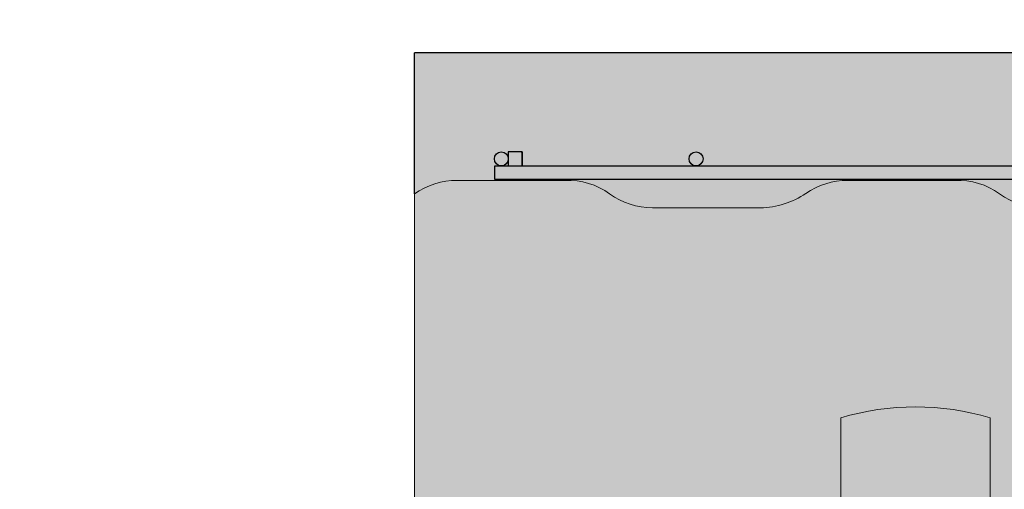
# Model space of a CAD drawing. Header units: millimetres. Extents: x 0 to 30, y 0 to 35.5.
# Tile 3 of 147: x 9.283 to 10.83, y 11.757 to 12.495. Entities that reach past the tile are written whole.
import ezdxf

# ---------------------------------------------------------------- set-up
doc = ezdxf.new("R2010")
doc.units = ezdxf.units.MM
for name, color, linetype, lineweight in [('CONSTRUPANEL', 170, 'Continuous', 20), ('hatch', 252, 'Continuous', 0), ('LAMINA ACCESORIOS', 1, 'Continuous', 30)]:
    doc.layers.add(name, color=color, linetype=linetype, lineweight=lineweight)

msp = doc.modelspace()

# ---------------------------------------------------------------- hatches: boundary and pattern name
at = {"layer": 'hatch', "linetype": 'Continuous'}
h = msp.add_hatch(dxfattribs=at)
h.set_pattern_fill('AR-CONC', color=256, scale=0.1)
h.set_pattern_definition([(49.99999999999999, (-570.9308624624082, -2763.710799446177), (0.7172601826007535, -0.06275213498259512), [0.07500000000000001, -0.8250000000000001]), (355, (-570.9308624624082, -2763.710799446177), (-0.138751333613, 0.7521921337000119), [0.06, -0.66]), (100.45144446, (-570.8710907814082, -2763.716028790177), (0.578508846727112, 0.6894399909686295), [0.06374019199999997, -0.7011421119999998]), (46.18420000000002, (-570.9308624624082, -2763.510799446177), (1.067241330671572, -0.1655192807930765), [0.1125, -1.2375]), (96.63563549, (-570.8419257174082, -2763.524592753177), (0.9346619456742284, 0.9741186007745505), [0.09561034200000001, -1.05171376]), (351.1841639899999, (-570.9308624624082, -2763.510799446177), (0.9346619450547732, 0.9741186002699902), [0.09000000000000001, -0.990000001]), (21, (-570.8308624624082, -2763.560799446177), (0.5969070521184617, -0.4026188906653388), [0.07500000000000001, -0.8250000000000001]), (326.0000000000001, (-570.8308624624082, -2763.560799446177), (0.2433153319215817, 0.7251500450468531), [0.06, -0.66]), (71.45144474, (-570.7811202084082, -2763.594351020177), (0.8402223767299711, 0.3225311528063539), [0.06374019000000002, -0.701142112]), (37.50000000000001, (-570.9308624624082, -2763.710799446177), (0.01215985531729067, 0.3328938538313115), [0, -0.652, 0, -0.67, 0, -0.6625000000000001]), (7.499999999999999, (-570.9308624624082, -2763.710799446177), (0.2630695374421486, 0.3944117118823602), [0, -0.382, 0, -0.637, 0, -0.2525]), (327.5, (-571.1538624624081, -2763.710799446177), (0.533822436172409, -0.02255487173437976), [0, -0.25, 0, -0.78, 0, -1.035]), (317.5, (-571.2538624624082, -2763.710799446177), (0.5831861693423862, 0.1001049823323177), [0, -0.325, 0, -0.518, 0, -0.735])])
h.paths.add_polyline_path([(19.68332639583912, 12.44282171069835), (9.903148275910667, 12.44282171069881), (9.903148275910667, 12.22132898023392, -0.1532882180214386), (9.970576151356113, 12.24249819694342), (10.13992988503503, 12.24249819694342, -0.1690682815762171), (10.20970989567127, 12.22132898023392, 0.1586911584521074), (10.27713777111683, 12.1993757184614), (10.44649150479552, 12.1993757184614, 0.1469625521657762), (10.51783960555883, 12.2221130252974, -0.1512227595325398), (10.583699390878, 12.24249819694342), (10.75226907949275, 12.24249819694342, -0.1690682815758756), (10.82204909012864, 12.22132898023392, 0.1586911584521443), (10.88947696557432, 12.1993757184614), (11.05883069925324, 12.1993757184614, 0.1469625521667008), (11.13017880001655, 12.2221130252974, -0.1512227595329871), (11.1960385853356, 12.24249819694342), (11.36539231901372, 12.24249819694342, -0.1690682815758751), (11.43517232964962, 12.22132898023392, 0.1586911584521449), (11.50260020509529, 12.1993757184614), (11.6574491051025, 12.1993757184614, 0.1678056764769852), (11.74251799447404, 12.2221130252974, -0.1495219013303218), (11.80916182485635, 12.24249819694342), (11.97773151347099, 12.24249819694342, -0.1690682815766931), (12.04751152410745, 12.22132898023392, 0.1586911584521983), (12.1149393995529, 12.1993757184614), (12.27018032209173, 12.1993757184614, 0.1718169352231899), (12.3556412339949, 12.2221130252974, -0.1512227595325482), (12.42150101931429, 12.24249819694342), (12.57713396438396, 12.24249819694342, -0.1882755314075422), (12.65985071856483, 12.22132898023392, 0.1569552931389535), (12.72806263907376, 12.1993757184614), (12.89663232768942, 12.1993757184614, 0.1469625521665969), (12.96798042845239, 12.2221130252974, -0.151222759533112), (13.03384021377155, 12.24249819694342), (13.18947315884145, 12.24249819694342, -0.1929552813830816), (13.27297395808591, 12.22132898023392, 0.1586911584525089), (13.34040183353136, 12.1993757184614), (13.49564275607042, 12.1993757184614, 0.1718169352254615), (13.58110366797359, 12.2221130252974, -0.151222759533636), (13.64696345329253, 12.24249819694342), (13.80220437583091, 12.24249819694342, -0.1923727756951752), (13.88531315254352, 12.22132898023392, 0.1586911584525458), (13.95274102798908, 12.1993757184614), (14.12209476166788, 12.1993757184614, 0.1469625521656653), (14.19344286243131, 12.2221130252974, -0.1512227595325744), (14.25930264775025, 12.24249819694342), (14.42865638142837, 12.24249819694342, -0.1690682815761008), (14.49843639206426, 12.22132898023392, 0.1586911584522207), (14.56586426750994, 12.1993757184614), (14.73443395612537, 12.1993757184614, 0.1435658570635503), (14.80578205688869, 12.2221130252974, -0.1495219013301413), (14.87242588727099, 12.24249819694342), (15.02727478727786, 12.24249819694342, -0.1929552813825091), (15.11077558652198, 12.22132898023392, 0.1586911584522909), (15.17820346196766, 12.1993757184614), (15.34755719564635, 12.1993757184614, 0.1469625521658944), (15.41890529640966, 12.2221130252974, -0.1512227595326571), (15.48476508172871, 12.24249819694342), (15.65411881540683, 12.24249819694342, -0.1639663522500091), (15.72311478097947, 12.22132898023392, 0.1569552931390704), (15.7913267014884, 12.1993757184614), (15.94617560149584, 12.1993757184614, 0.1712277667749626), (16.03124449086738, 12.2221130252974, -0.1512227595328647), (16.09710427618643, 12.24249819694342), (16.26645800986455, 12.24249819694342, -0.1690682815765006), (16.33623802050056, 12.22132898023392, 0.1586911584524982), (16.40366589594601, 12.1993757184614), (16.57301962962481, 12.1993757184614, 0.1469625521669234), (16.64436773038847, 12.2221130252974, -0.1512227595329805), (16.71022751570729, 12.24249819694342), (16.87879720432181, 12.24249819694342, -0.1690682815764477), (16.94857721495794, 12.22132898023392, 0.1586911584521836), (17.01600509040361, 12.1993757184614), (17.18535882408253, 12.1993757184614, 0.1469625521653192), (17.25670692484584, 12.2221130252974, -0.1512227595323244), (17.32256671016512, 12.24249819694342), (17.47819965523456, 12.24249819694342, -0.1929552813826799), (17.56170045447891, 12.22132898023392, 0.1586911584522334), (17.62912832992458, 12.1993757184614), (17.79769801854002, 12.1993757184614, 0.1435658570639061), (17.86904611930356, 12.2221130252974, -0.1495219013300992), (17.93568994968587, 12.24249819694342), (18.0959607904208, 12.24249819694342, -0.148347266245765), (18.17403964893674, 12.22132898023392, 0.1407453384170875), (18.25048404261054, 12.1993757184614), (18.41082125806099, 12.1993757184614, 0.1469625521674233), (18.48216935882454, 12.2221130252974, -0.1512227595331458), (18.54802914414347, 12.24249819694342), (18.71738287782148, 12.24249819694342, -0.1639663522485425), (18.78637884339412, 12.22132898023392, 0.1569552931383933), (18.85459076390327, 12.1993757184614), (19.02316045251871, 12.1993757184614, 0.1120209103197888), (19.09450855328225, 12.2221130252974, -0.1336925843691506), (19.16938485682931, 12.24249819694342), (19.32972207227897, 12.24249819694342, -0.169068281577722), (19.39950208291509, 12.22132898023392, 0.1586911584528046), (19.46692995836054, 12.1993757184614), (19.63628369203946, 12.1993757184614, 0.08064099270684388), (19.68332639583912, 12.20800021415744)])
h.paths.add_polyline_path([(5.415585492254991, 5.446933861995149), (7.752420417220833, 5.446933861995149), (7.752420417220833, 5.859075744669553), (5.415585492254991, 5.859075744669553)], flags=9)
h.paths.add_polyline_path([(2.835242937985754, 5.447070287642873), (5.062528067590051, 5.447070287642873), (5.062528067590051, 5.859212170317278), (2.835242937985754, 5.859212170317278)], flags=9)
h.paths.add_polyline_path([(6.253013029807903, 29.55380223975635), (10.15253274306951, 29.55380223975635), (10.15253274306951, 30.04261227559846), (6.253013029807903, 30.04261227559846)], flags=9)
h.paths.add_polyline_path([(14.21421845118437, 13.05434198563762), (15.32259016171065, 13.05434198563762), (15.32259016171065, 13.54065777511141), (14.21421845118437, 13.54065777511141)], flags=9)
h.paths.add_polyline_path([(13.33071556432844, 9.121942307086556), (14.44634056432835, 9.121942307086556), (14.44634056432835, 9.608258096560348), (13.33071556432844, 9.608258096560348)], flags=9)
h.paths.add_polyline_path([(13.3157799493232, 7.189754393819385), (14.43140494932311, 7.189754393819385), (14.43140494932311, 7.676070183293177), (13.3157799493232, 7.676070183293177)], flags=9)
h.paths.add_polyline_path([(20.56995413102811, 9.859103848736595), (21.7881613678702, 9.859103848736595), (21.7881613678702, 10.34541963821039), (20.56995413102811, 10.34541963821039)], flags=9)
h.paths.add_polyline_path([(20.56822715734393, 10.23902088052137), (21.47661531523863, 10.23902088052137), (21.47661531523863, 10.72533666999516), (20.56822715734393, 10.72533666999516)], flags=9)
h.paths.add_polyline_path([(20.56995413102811, 12.08542444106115), (21.7881613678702, 12.08542444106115), (21.7881613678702, 12.57174023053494), (20.56995413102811, 12.57174023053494)], flags=9)
h.paths.add_polyline_path([(20.56822715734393, 11.70550740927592), (21.47661531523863, 11.70550740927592), (21.47661531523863, 12.19182319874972), (20.56822715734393, 12.19182319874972)], flags=9)
h.paths.add_polyline_path([(20.57271728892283, 10.91273865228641), (22.24719097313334, 10.91273865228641), (22.24719097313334, 11.3990544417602), (20.57271728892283, 11.3990544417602)], flags=9)
h.paths.add_polyline_path([(20.70544191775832, 20.08894268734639), (21.7039781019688, 20.08894268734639), (21.7039781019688, 20.57525847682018), (20.70544191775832, 20.57525847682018)], flags=9)
h.paths.add_polyline_path([(19.42252613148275, 17.43257247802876), (20.25527284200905, 17.43257247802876), (20.25527284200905, 17.91888826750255), (19.42252613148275, 17.91888826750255)], flags=9)
h.paths.add_polyline_path([(18.66647212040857, 15.47460984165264), (19.49921883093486, 15.47460984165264), (19.49921883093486, 15.96092563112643), (18.66647212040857, 15.96092563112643)], flags=9)
h.paths.add_polyline_path([(4.835873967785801, 13.58108029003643), (5.668620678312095, 13.58108029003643), (5.668620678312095, 14.06739607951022), (4.835873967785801, 14.06739607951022)], flags=9)
h.paths.add_polyline_path([(20.73588898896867, 14.35089859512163), (21.73787912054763, 14.35089859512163), (21.73787912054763, 14.83721438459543), (20.73588898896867, 14.83721438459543)], flags=9)
h.paths.add_polyline_path([(3.416353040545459, 15.61913854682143), (4.418343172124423, 15.61913854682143), (4.418343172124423, 16.10545433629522), (3.416353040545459, 16.10545433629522)], flags=9)
h.paths.add_polyline_path([(17.00936788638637, 22.63855517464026), (19.82951591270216, 22.63855517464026), (19.82951591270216, 23.51862096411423), (17.00936788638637, 23.51862096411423)], flags=9)
h.paths.add_polyline_path([(15.86712330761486, 24.20784043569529), (15.86712330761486, 25.42604767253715), (15.38080751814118, 25.42604767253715), (15.38080751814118, 24.20784043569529)], flags=9)
h.paths.add_polyline_path([(15.48720627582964, 24.20611346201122), (15.48720627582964, 25.1145016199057), (15.00089048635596, 25.1145016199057), (15.00089048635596, 24.20611346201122)], flags=9)
h.paths.add_polyline_path([(13.64080271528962, 24.20784043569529), (13.64080271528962, 25.42604767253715), (13.15448692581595, 25.42604767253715), (13.15448692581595, 24.20784043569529)], flags=9)
h.paths.add_polyline_path([(14.02071974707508, 24.20611346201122), (14.02071974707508, 25.1145016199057), (13.5344039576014, 25.1145016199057), (13.5344039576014, 24.20611346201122)], flags=9)
h.paths.add_polyline_path([(14.81348850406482, 24.21060359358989), (14.81348850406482, 25.07823517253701), (14.32717271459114, 25.07823517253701), (14.32717271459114, 24.21060359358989)], flags=9)
h.paths.add_polyline_path([(17.29867968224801, 18.13990936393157), (18.5168869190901, 18.13990936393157), (18.5168869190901, 18.62622515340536), (17.29867968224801, 18.62622515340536)], flags=9)
h.paths.add_polyline_path([(17.29695270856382, 18.51982639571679), (18.20534086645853, 18.51982639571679), (18.20534086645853, 19.00614218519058), (17.29695270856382, 19.00614218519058)], flags=9)
h.paths.add_polyline_path([(17.29867968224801, 20.36622995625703), (18.5168869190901, 20.36622995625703), (18.5168869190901, 20.85254574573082), (17.29867968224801, 20.85254574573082)], flags=9)
h.paths.add_polyline_path([(17.29695270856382, 19.98631292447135), (18.20534086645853, 19.98631292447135), (18.20534086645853, 20.47262871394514), (17.29695270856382, 20.47262871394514)], flags=9)
h.paths.add_polyline_path([(17.30144284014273, 19.19354416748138), (18.97591652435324, 19.19354416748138), (18.97591652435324, 19.67985995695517), (17.30144284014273, 19.67985995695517)], flags=9)
h.paths.add_polyline_path([(16.38756954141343, 14.30381649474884), (17.60577677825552, 14.30381649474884), (17.60577677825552, 14.79013228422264), (16.38756954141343, 14.79013228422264)], flags=9)
h.paths.add_polyline_path([(16.38584256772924, 14.68373352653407), (17.29423072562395, 14.68373352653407), (17.29423072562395, 15.17004931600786), (16.38584256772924, 15.17004931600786)], flags=9)
h.paths.add_polyline_path([(16.38756954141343, 16.53013708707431), (17.60577677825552, 16.53013708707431), (17.60577677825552, 17.0164528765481), (16.38756954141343, 17.0164528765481)], flags=9)
h.paths.add_polyline_path([(16.38584256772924, 16.15022005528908), (17.29423072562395, 16.15022005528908), (17.29423072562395, 16.63653584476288), (16.38584256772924, 16.63653584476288)], flags=9)
h.paths.add_polyline_path([(16.39033269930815, 15.35745129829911), (18.06480638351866, 15.35745129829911), (18.06480638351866, 15.8437670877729), (16.39033269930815, 15.8437670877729)], flags=9)
h.paths.add_polyline_path([(9.419009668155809, 24.30208161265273), (9.419009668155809, 25.52028884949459), (8.93269387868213, 25.52028884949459), (8.93269387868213, 24.30208161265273)], flags=9)
h.paths.add_polyline_path([(9.03909263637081, 24.30035463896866), (9.03909263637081, 25.20874279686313), (8.552776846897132, 25.20874279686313), (8.552776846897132, 24.30035463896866)], flags=9)
h.paths.add_polyline_path([(7.192689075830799, 24.30208161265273), (7.192689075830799, 25.52028884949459), (6.70637328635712, 25.52028884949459), (6.70637328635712, 24.30208161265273)], flags=9)
h.paths.add_polyline_path([(7.572606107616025, 24.30035463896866), (7.572606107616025, 25.20874279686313), (7.086290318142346, 25.20874279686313), (7.086290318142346, 24.30035463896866)], flags=9)
h.paths.add_polyline_path([(8.36537486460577, 24.30484477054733), (8.36537486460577, 25.17247634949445), (7.879059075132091, 25.17247634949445), (7.879059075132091, 24.30484477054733)], flags=9)
h.paths.add_polyline_path([(14.53671226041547, 4.486871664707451), (15.90274227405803, 4.486871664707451), (15.90274227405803, 4.837192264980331), (14.53671226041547, 4.837192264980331)], flags=9)
h.paths.add_polyline_path([(8.410594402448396, 4.837807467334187), (13.32992516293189, 4.837807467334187), (13.32992516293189, 6.384497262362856), (8.410594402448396, 6.384497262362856)], flags=9)
h.paths.add_polyline_path([(17.22020340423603, 6.620624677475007), (18.49486234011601, 6.620624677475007), (18.49486234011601, 7.012159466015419), (17.22020340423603, 7.012159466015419)], flags=9)
h.paths.add_polyline_path([(17.87735105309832, 6.064668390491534), (18.34514095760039, 6.064668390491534), (18.34514095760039, 6.414988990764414), (17.87735105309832, 6.414988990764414)], flags=9)
h.paths.add_polyline_path([(21.00083722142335, 4.468379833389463), (22.85187476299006, 4.468379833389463), (22.85187476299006, 6.653602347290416), (21.00083722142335, 6.653602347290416)], flags=9)
h.paths.add_polyline_path([(17.87619143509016, 4.484552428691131), (19.68960207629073, 4.484552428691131), (19.68960207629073, 4.834873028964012), (17.87619143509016, 4.834873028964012)], flags=9)
h.paths.add_polyline_path([(4.247754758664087, 27.43638564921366), (8.700994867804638, 27.43638564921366), (8.700994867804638, 27.74549206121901), (4.247754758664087, 27.74549206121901)], flags=9)
h.paths.add_polyline_path([(13.87598343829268, 6.62608193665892), (15.37161781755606, 6.62608193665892), (15.37161781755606, 7.017616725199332), (13.87598343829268, 7.017616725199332)], flags=9)
h.paths.add_polyline_path([(20.91004806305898, 6.358224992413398), (22.18470699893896, 6.358224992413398), (22.18470699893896, 6.749759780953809), (20.91004806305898, 6.749759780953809)], flags=9)
h.paths.add_polyline_path([(17.23951445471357, 5.154277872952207), (19.3842074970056, 5.154277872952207), (19.3842074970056, 5.545812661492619), (17.23951445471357, 5.545812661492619)], flags=9)
h.paths.add_polyline_path([(13.86898480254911, 5.154277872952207), (14.96660417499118, 5.154277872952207), (14.96660417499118, 5.545812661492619), (13.86898480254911, 5.545812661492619)], flags=9)
h.paths.add_polyline_path([(19.05846151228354, 25.62268665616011), (20.44887761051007, 25.62268665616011), (20.44887761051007, 25.93179306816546), (19.05846151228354, 25.93179306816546)], flags=9)
h.paths.add_polyline_path([(19.06050789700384, 25.97680174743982), (20.67213818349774, 25.97680174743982), (20.67213818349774, 26.28590815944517), (19.06050789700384, 26.28590815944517)], flags=9)
h.paths.add_polyline_path([(19.06449834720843, 26.37012867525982), (19.95457338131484, 26.37012867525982), (19.95457338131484, 26.67923508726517), (19.06449834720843, 26.67923508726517)], flags=9)
h.paths.add_polyline_path([(19.06572617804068, 26.72680174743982), (20.14181758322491, 26.72680174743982), (20.14181758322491, 27.03590815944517), (19.06572617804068, 27.03590815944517)], flags=9)
h.paths.add_polyline_path([(19.0603032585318, 27.12012867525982), (20.04348879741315, 27.12012867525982), (20.04348879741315, 27.42923508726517), (19.0603032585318, 27.42923508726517)], flags=9)
h.paths.add_polyline_path([(19.05958702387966, 27.47680174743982), (20.29857065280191, 27.47680174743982), (20.29857065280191, 27.78590815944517), (19.05958702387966, 27.78590815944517)], flags=9)
h.paths.add_polyline_path([(3.07370470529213, 25.62012867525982), (5.000273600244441, 25.62012867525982), (5.000273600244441, 25.92923508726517), (3.07370470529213, 25.92923508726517)], flags=9)
h.paths.add_polyline_path([(3.074625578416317, 25.97680174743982), (5.000989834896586, 25.97680174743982), (5.000989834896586, 26.28590815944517), (3.074625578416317, 26.28590815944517)], flags=9)
h.paths.add_polyline_path([(3.079434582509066, 26.37002635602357), (3.818077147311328, 26.37002635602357), (3.818077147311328, 26.67913276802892), (3.079434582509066, 26.67913276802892)], flags=9)
h.paths.add_polyline_path([(3.07994617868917, 26.72680174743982), (3.934925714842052, 26.72680174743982), (3.934925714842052, 27.03590815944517), (3.07994617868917, 27.03590815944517)], flags=9)
h.paths.add_polyline_path([(3.073909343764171, 27.12268665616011), (3.812551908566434, 27.12268665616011), (3.812551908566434, 27.43179306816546), (3.073909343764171, 27.43179306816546)], flags=9)
h.paths.add_polyline_path([(3.074318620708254, 27.47680174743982), (4.150410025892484, 27.47680174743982), (4.150410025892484, 27.78590815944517), (3.074318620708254, 27.78590815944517)], flags=9)
edge = h.paths.add_edge_path()
edge.add_arc((19.62255529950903, 10.2915915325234), 0.1230092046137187, 271.2818348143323, 304.7867363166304)
edge.add_line((19.69273493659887, 10.1905663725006), (19.69273493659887, 9.96828959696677))
edge.add_line((19.69273493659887, 9.96828959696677), (9.903148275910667, 9.968289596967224))
edge.add_line((9.903148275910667, 9.968289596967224), (9.903148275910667, 10.20389513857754))
edge.add_arc((9.984799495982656, 9.8298666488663), 0.3828370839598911, 91.77694187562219, 102.31459637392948, ccw=False)
edge.add_line((9.97292828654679, 10.21251963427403), (10.12409526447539, 10.21251963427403))
edge.add_arc((10.12652425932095, 10.09053256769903), 0.1220112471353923, 55.07214621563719, 91.14071735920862, ccw=False)
edge.add_arc((10.26616114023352, 10.29049011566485), 0.1218770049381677, 235.0721462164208, 269.999999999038)
edge.add_line((10.26616114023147, 10.16861311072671), (10.43551487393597, 10.16861311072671))
edge.add_arc((10.43494264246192, 10.28342654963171), 0.1148148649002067, 270.2855604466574, 305.3522173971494)
edge.add_arc((10.57272275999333, 10.08920827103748), 0.1233113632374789, 90.00000000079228, 125.3522173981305, ccw=False)
edge.add_line((10.57272275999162, 10.21251963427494), (10.73643445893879, 10.21251963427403))
edge.add_arc((10.73886345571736, 10.09053256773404), 0.1220112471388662, 55.0666041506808, 91.14071826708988, ccw=False)
edge.add_arc((10.87850033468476, 10.29049011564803), 0.1218770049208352, 235.0776951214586, 270.0000000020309)
edge.add_line((10.87850033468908, 10.16861311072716), (11.04785406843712, 10.16861311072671))
edge.add_arc((11.04728183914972, 10.28342654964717), 0.1148148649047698, 270.2855593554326, 305.3460535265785)
edge.add_arc((11.18506195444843, 10.0892082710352), 0.1233113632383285, 90, 125.35795570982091, ccw=False)
edge.add_line((11.18506195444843, 10.21251963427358), (11.34955769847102, 10.21251963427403))
edge.add_arc((11.35198669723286, 10.09053256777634), 0.1220112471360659, 55.06425515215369, 91.14071919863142, ccw=False)
edge.add_arc((11.49162357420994, 10.29049011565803), 0.1218770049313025, 235.0800474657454, 270.0000000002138)
edge.add_line((11.49162357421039, 10.16861311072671), (11.64294427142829, 10.16861311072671))
edge.add_arc((11.65701359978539, 10.28710206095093), 0.119321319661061, 263.2284286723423, 305.3395685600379)
edge.add_arc((11.79740114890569, 10.08920827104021), 0.1233113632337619, 89.9999999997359, 125.36445401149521, ccw=False)
edge.add_line((11.79740114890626, 10.21251963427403), (11.94950589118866, 10.21251963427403))
edge.add_arc((11.96231864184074, 10.08765822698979), 0.1255170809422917, 55.07214621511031, 95.85894362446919, ccw=False)
edge.add_arc((12.10396276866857, 10.29049011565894), 0.12187700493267, 235.0721462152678, 269.9999999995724)
edge.add_line((12.10396276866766, 10.16861311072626), (12.27331650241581, 10.16861311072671))
edge.add_arc((12.27274427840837, 10.28342654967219), 0.1148148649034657, 270.2855567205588, 305.3409106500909)
edge.add_arc((12.41052438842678, 10.08920827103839), 0.1233113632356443, 90, 125.3627422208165, ccw=False)
edge.add_line((12.41052438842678, 10.21251963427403), (12.57046958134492, 10.21251963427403))
edge.add_arc((12.57763938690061, 10.09217359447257), 0.1205594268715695, 54.69975155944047, 93.4094566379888, ccw=False)
edge.add_arc((12.71630196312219, 10.28801197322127), 0.119398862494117, 234.6997515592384, 270.0000000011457)
edge.add_line((12.71630196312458, 10.16861311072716), (12.87703120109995, 10.16861311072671))
edge.add_arc((12.88436095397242, 10.28444502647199), 0.1160635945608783, 266.379195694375, 305.342559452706)
edge.add_arc((13.02286358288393, 10.08920827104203), 0.1233113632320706, 89.99999999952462, 125.36130584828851, ccw=False)
edge.add_line((13.02286358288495, 10.21251963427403), (13.18320079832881, 10.21251963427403))
edge.add_arc((13.18937177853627, 10.08993608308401), 0.1227387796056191, 55.0671506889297, 92.88189480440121, ccw=False)
edge.add_arc((13.32942520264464, 10.29049011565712), 0.1218770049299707, 235.0771776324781, 270.0000000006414)
edge.add_line((13.32942520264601, 10.16861311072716), (13.48074589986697, 10.16861311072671))
edge.add_arc((13.49538949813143, 10.28739775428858), 0.1196838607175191, 262.9721187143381, 305.3522173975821)
edge.add_arc((13.63598682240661, 10.08920827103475), 0.1233113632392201, 90.00000000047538, 125.3522173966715, ccw=False)
edge.add_line((13.63598682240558, 10.21251963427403), (13.79969852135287, 10.21251963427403))
edge.add_arc((13.80212751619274, 10.09053256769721), 0.1220112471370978, 55.07214621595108, 91.14071735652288, ccw=False)
edge.add_arc((13.94176439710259, 10.2904901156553), 0.1218770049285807, 235.0721462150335, 270.0000000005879)
edge.add_line((13.94176439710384, 10.16861311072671), (14.11111813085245, 10.16861311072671))
edge.add_arc((14.11054590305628, 10.28342654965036), 0.1148148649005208, 270.285558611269, 305.3442580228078)
edge.add_arc((14.2483260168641, 10.0892082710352), 0.1233113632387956, 90.00000000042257, 125.3596269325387, ccw=False)
edge.add_line((14.24832601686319, 10.21251963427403), (14.41282176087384, 10.21251963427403))
edge.add_arc((14.41525076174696, 10.09053256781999), 0.1220112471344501, 55.062374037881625, 91.14072019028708, ccw=False)
edge.add_arc((14.55488763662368, 10.29049011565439), 0.1218770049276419, 235.0819314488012, 270.0000000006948)
edge.add_line((14.55488763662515, 10.16861311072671), (14.72345732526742, 10.16861311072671))
edge.add_arc((14.72288509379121, 10.2834265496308), 0.114814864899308, 270.2855604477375, 305.3522173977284)
edge.add_arc((14.86066521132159, 10.08920827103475), 0.1233113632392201, 90.00000000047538, 125.3522173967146, ccw=False)
edge.add_line((14.86066521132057, 10.21251963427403), (15.01276995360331, 10.21251963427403))
edge.add_arc((15.02558270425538, 10.08765822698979), 0.1255170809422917, 55.07214621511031, 95.85894362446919, ccw=False)
edge.add_arc((15.16722683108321, 10.29049011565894), 0.12187700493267, 235.0721462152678, 269.9999999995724)
edge.add_line((15.1672268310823, 10.16861311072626), (15.3365805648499, 10.16861311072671))
edge.add_arc((15.33600833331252, 10.28342654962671), 0.1148148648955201, 270.2855604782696, 305.35221739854)
edge.add_arc((15.47378845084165, 10.08920827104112), 0.1233113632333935, 89.99999999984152, 125.352217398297, ccw=False)
edge.add_line((15.47378845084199, 10.21251963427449), (15.62510914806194, 10.21251963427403))
edge.add_arc((15.63908495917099, 10.08960526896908), 0.1237063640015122, 54.693002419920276, 96.48687934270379, ccw=False)
edge.add_arc((15.77956602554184, 10.28801197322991), 0.119398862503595, 234.7067451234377, 269.9999999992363)
edge.add_line((15.77956602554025, 10.16861311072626), (15.94029526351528, 10.16861311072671))
edge.add_arc((15.94762501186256, 10.2844450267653), 0.116063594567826, 266.379197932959, 305.3490252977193)
edge.add_arc((16.08612764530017, 10.08920827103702), 0.1233113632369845, 90.00000000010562, 125.3552216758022, ccw=False)
edge.add_line((16.08612764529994, 10.21251963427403), (16.23744834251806, 10.21251963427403))
edge.add_arc((16.25085350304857, 10.08738380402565), 0.1258517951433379, 55.06434170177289, 96.11448511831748, ccw=False)
edge.add_arc((16.39268926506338, 10.29049011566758), 0.1218770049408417, 235.0802065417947, 269.9999999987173)
edge.add_line((16.39268926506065, 10.16861311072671), (16.56204299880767, 10.16861311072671))
edge.add_arc((16.56147076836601, 10.28342654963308), 0.1148148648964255, 270.2855599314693, 305.3479415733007)
edge.add_arc((16.69925088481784, 10.08920827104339), 0.1233113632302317, 89.9999999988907, 125.35619819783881, ccw=False)
edge.add_line((16.69925088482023, 10.21251963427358), (16.86296258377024, 10.21251963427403))
edge.add_arc((16.86539158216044, 10.09053256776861), 0.1220112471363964, 55.06464618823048, 91.14071902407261, ccw=False)
edge.add_arc((17.00502845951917, 10.29049011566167), 0.1218770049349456, 235.0796558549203, 269.9999999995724)
edge.add_line((17.00502845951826, 10.16861311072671), (17.17438219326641, 10.16861311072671))
edge.add_arc((17.17380996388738, 10.28342654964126), 0.1148148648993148, 270.2855594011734, 305.3461840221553)
edge.add_arc((17.31159007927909, 10.08920827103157), 0.1233113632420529, 90.00000000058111, 125.3578342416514, ccw=False)
edge.add_line((17.31159007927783, 10.21251963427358), (17.47608582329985, 10.21251963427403))
edge.add_arc((17.4785148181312, 10.09053256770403), 0.1220112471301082, 55.072146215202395, 91.14071735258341, ccw=False)
edge.add_arc((17.61815169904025, 10.29049011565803), 0.1218770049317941, 235.0721462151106, 269.9999999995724)
edge.add_line((17.61815169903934, 10.16861311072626), (17.78672138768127, 10.16861311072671))
edge.add_arc((17.78614915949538, 10.28342654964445), 0.1148148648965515, 270.2855588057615, 305.3447372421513)
edge.add_arc((17.92392927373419, 10.08920827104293), 0.1233113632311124, 89.99999999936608, 125.3591808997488, ccw=False)
edge.add_line((17.92392927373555, 10.21251963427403), (18.0884250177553, 10.21251963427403))
edge.add_arc((18.09085401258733, 10.09053256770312), 0.1220112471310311, 55.07214621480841, 91.1407173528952, ccw=False)
edge.add_arc((18.23049089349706, 10.29049011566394), 0.1218770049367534, 235.0721462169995, 269.9999999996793)
edge.add_line((18.23049089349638, 10.16861311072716), (18.39984462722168, 10.16861311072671))
edge.add_arc((18.39927239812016, 10.28342654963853), 0.1148148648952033, 270.2855592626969, 305.3458379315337)
edge.add_arc((18.53705251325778, 10.08920827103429), 0.1233113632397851, 90.00000000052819, 125.35815639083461, ccw=False)
edge.add_line((18.53705251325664, 10.21251963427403), (18.70403758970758, 10.21251963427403))
edge.add_arc((18.70482989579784, 10.09310910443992), 0.1194131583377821, 54.69975155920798, 90.38016018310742, ccw=False)
edge.add_arc((18.84283008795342, 10.28801197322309), 0.1193988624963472, 234.6997515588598, 270.0000000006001)
edge.add_line((18.84283008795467, 10.16861311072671), (19.01218382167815, 10.16861311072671))
edge.add_arc((19.01161159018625, 10.2834265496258), 0.114814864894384, 270.285560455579, 305.3522173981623)
edge.add_arc((19.14939170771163, 10.08920827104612), 0.1233113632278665, 89.99999999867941, 125.35221739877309, ccw=False)
edge.add_line((19.14939170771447, 10.21251963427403), (19.30071240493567, 10.21251963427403))
edge.add_arc((19.31411756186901, 10.0873838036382), 0.1258517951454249, 55.072146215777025, 96.1144834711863, ccw=False)
edge.add_arc((19.45595332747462, 10.2904901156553), 0.1218770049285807, 235.0721462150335, 270.0000000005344)
edge.add_line((19.45595332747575, 10.16861311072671), (19.62530706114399, 10.16861311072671))
edge = h.paths.add_edge_path()
edge.add_line((9.90314827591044, 11.47570212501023), (19.56336750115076, 11.47570212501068))
edge.add_arc((19.5633675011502, 11.41062638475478), 0.06507574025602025, 0, 89.99999999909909, ccw=False)
edge.add_line((19.62844324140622, 11.41062638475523), (19.62844324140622, 10.67275408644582))
edge.add_line((19.62844324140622, 10.67275408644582), (19.68332639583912, 10.67275408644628))
edge.add_line((19.68332639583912, 10.67275408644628), (19.68332639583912, 11.73835722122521))
edge.add_line((19.68332639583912, 11.73835722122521), (19.0137519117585, 11.73835722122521))
edge.add_line((19.0137519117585, 11.73835722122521), (19.0137519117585, 11.60820574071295))
edge.add_arc((18.89653717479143, 12.01720191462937), 0.4254611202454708, 254.00815910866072, 285.99184089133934, ccw=False)
edge.add_line((18.77932243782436, 11.60820574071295), (18.77932243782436, 11.73835722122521))
edge.add_line((18.77932243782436, 11.73835722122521), (18.71816692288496, 11.73835722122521))
edge.add_line((18.71816692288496, 11.73835722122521), (18.71816692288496, 11.86929274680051))
edge.add_arc((18.60095218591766, 11.4796579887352), 0.4068839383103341, 73.25701376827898, 106.742986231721)
edge.add_line((18.48373744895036, 11.86929274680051), (18.48373744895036, 11.73835722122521))
edge.add_line((18.48373744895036, 11.73835722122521), (15.36245405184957, 11.73835722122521))
edge.add_line((15.36245405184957, 11.73835722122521), (15.36245405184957, 11.60820574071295))
edge.add_arc((15.24523931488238, 12.01720191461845), 0.4254611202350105, 254.008159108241, 285.99184089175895, ccw=False)
edge.add_line((15.1280245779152, 11.60820574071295), (15.1280245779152, 11.73835722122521))
edge.add_line((15.1280245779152, 11.73835722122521), (14.45845009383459, 11.73835722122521))
edge.add_line((14.45845009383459, 11.73835722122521), (14.45845009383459, 11.86929274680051))
edge.add_arc((14.34123535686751, 11.47965798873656), 0.4068839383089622, 73.2570137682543, 106.7429862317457)
edge.add_line((14.22402061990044, 11.86929274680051), (14.22402061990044, 11.73835722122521))
edge.add_line((14.22402061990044, 11.73835722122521), (11.10273722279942, 11.73835722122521))
edge.add_line((11.10273722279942, 11.73835722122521), (11.10273722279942, 11.60820574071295))
edge.add_arc((10.98552248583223, 12.01720191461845), 0.4254611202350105, 254.008159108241, 285.99184089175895, ccw=False)
edge.add_line((10.86830774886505, 11.60820574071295), (10.86830774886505, 11.73835722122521))
edge.add_line((10.86830774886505, 11.73835722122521), (10.80715223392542, 11.73835722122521))
edge.add_line((10.80715223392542, 11.73835722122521), (10.80715223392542, 11.86929274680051))
edge.add_arc((10.68993749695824, 11.47965798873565), 0.4068839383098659, 73.25701376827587, 106.7429862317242)
edge.add_line((10.57272275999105, 11.86929274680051), (10.57272275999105, 11.73835722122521))
edge.add_line((10.57272275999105, 11.73835722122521), (9.903148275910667, 11.73835722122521))
edge.add_line((9.903148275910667, 11.73835722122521), (9.90314827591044, 11.47570212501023))
edge = h.paths.add_edge_path()
edge.add_line((19.43243197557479, 10.94246558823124), (9.903148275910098, 10.94246558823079))
edge.add_line((9.903148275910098, 10.94246558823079), (9.903148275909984, 10.67275408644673))
edge.add_line((9.903148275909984, 10.67275408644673), (10.5821313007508, 10.67275408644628))
edge.add_line((10.5821313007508, 10.67275408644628), (10.5821313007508, 10.80368961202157))
edge.add_arc((10.6993460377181, 10.3946934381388), 0.4254611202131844, 74.00815910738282, 105.99184089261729, ccw=False)
edge.add_line((10.8165607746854, 10.80368961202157), (10.8165607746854, 10.67275408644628))
edge.add_line((10.8165607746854, 10.67275408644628), (10.8777162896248, 10.67275408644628))
edge.add_line((10.8777162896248, 10.67275408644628), (10.8777162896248, 10.54260260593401))
edge.add_arc((10.9949310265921, 10.93223736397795), 0.4068839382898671, 253.2570137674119, 286.742986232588)
edge.add_line((11.1121457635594, 10.54260260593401), (11.1121457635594, 10.67275408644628))
edge.add_line((11.1121457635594, 10.67275408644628), (14.23342916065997, 10.67275408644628))
edge.add_line((14.23342916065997, 10.67275408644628), (14.23342916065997, 10.80368961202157))
edge.add_arc((14.35064389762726, 10.3946934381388), 0.4254611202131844, 74.00815910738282, 105.99184089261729, ccw=False)
edge.add_line((14.46785863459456, 10.80368961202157), (14.46785863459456, 10.67275408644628))
edge.add_line((14.46785863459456, 10.67275408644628), (15.13743311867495, 10.67275408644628))
edge.add_line((15.13743311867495, 10.67275408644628), (15.13743311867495, 10.54260260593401))
edge.add_arc((15.25464785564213, 10.921684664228), 0.3967902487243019, 252.8180373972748, 287.1819626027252)
edge.add_line((15.37186259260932, 10.54260260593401), (15.37186259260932, 10.67275408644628))
edge.add_line((15.37186259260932, 10.67275408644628), (18.49314598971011, 10.67275408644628))
edge.add_line((18.49314598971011, 10.67275408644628), (18.49314598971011, 10.80368961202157))
edge.add_arc((18.61036072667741, 10.3946934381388), 0.4254611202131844, 74.00815910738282, 105.99184089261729, ccw=False)
edge.add_line((18.72757546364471, 10.80368961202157), (18.72757546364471, 10.67275408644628))
edge.add_line((18.72757546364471, 10.67275408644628), (18.78873097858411, 10.67275408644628))
edge.add_line((18.78873097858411, 10.67275408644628), (18.78873097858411, 10.54260260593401))
edge.add_arc((18.90594571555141, 10.93223736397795), 0.4068839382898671, 253.2570137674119, 286.742986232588)
edge.add_line((19.02316045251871, 10.54260260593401), (19.02316045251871, 10.67275408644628))
edge.add_line((19.02316045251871, 10.67275408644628), (19.58453671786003, 10.67275408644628))
edge.add_line((19.58453671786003, 10.67275408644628), (19.58453671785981, 11.41062638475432))
edge.add_arc((19.56336750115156, 11.41062638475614), 0.02116921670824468, 0, 90.00000000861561)
edge.add_line((19.5633675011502, 11.43179560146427), (9.90314827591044, 11.43179560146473))
edge.add_line((9.90314827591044, 11.43179560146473), (9.903148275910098, 10.9863721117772))
edge.add_line((9.903148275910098, 10.9863721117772), (19.4324319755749, 10.98637211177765))
edge.add_line((19.4324319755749, 10.98637211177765), (19.43243197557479, 10.94246558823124))
h = msp.add_hatch(dxfattribs=at)
h.set_pattern_fill('HONEY', color=256, scale=0.333362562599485)
h.set_pattern_definition([(0, (-238.644041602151, -1954.91538008), (0.06250548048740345, 0.03608755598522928), [0.04167032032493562, -0.08334064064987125]), (120, (-238.644041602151, -1954.91538008), (-0.06250548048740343, 0.03608755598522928), [0.04167032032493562, -0.08334064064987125]), (59.99999999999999, (-238.644041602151, -1954.91538008), (1.387900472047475e-17, 0.07217511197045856), [-0.08334064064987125, 0.04167032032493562])])
h.paths.add_polyline_path([(14.22402061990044, 11.73835722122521), (14.22402061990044, 11.86929274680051, -0.1471588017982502), (14.45845009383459, 11.86929274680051), (14.45845009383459, 11.73835722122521), (15.1280245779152, 11.73835722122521), (15.1280245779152, 11.60820574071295, 0.1404682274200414), (15.36245405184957, 11.60820574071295), (15.36245405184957, 11.73835722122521), (18.48373744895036, 11.73835722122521), (18.48373744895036, 11.86929274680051, -0.1471588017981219), (18.71816692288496, 11.86929274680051), (18.71816692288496, 11.73835722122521), (18.77932243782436, 11.73835722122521), (18.77932243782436, 11.60820574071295, 0.1404682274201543), (19.0137519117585, 11.60820574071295), (19.0137519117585, 11.73835722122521), (19.68332639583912, 11.73835722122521), (19.68332639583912, 12.20800021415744, -0.08064099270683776), (19.63628369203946, 12.1993757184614), (19.46692995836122, 12.1993757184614, -0.1586911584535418), (19.39950208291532, 12.22132898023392, 0.1690682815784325), (19.32972207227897, 12.24249819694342), (19.16938485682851, 12.24249819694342, 0.1336925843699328), (19.09450855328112, 12.22211302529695, -0.1120209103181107), (19.02316045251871, 12.1993757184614), (18.85459076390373, 12.1993757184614, -0.1569552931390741), (18.78637884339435, 12.22132898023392, 0.1639663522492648), (18.71738287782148, 12.24249819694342), (18.54802914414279, 12.24249819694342, 0.1512227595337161), (18.48216935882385, 12.22211302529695, -0.146962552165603), (18.41082125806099, 12.1993757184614), (18.25048404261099, 12.1993757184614, -0.1407453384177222), (18.17403964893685, 12.22132898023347, 0.148347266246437), (18.09596079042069, 12.24249819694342), (17.9356899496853, 12.24249819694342, 0.1495219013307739), (17.86904611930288, 12.22211302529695, -0.1435658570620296), (17.79769801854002, 12.1993757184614), (17.62912832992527, 12.1993757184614, -0.1586911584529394), (17.56170045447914, 12.22132898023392, 0.1929552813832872), (17.47819965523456, 12.24249819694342), (17.32256671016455, 12.24249819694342, 0.1512227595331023), (17.25670692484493, 12.22211302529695, -0.1469625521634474), (17.18535882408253, 12.1993757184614), (17.01600509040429, 12.1993757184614, -0.1586911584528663), (16.94857721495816, 12.22132898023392, 0.1690682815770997), (16.87879720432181, 12.24249819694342), (16.71022751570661, 12.24249819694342, 0.1512227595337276), (16.64436773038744, 12.22211302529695, -0.1469625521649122), (16.57301962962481, 12.1993757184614), (16.4036658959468, 12.1993757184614, -0.1586911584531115), (16.3362380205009, 12.22132898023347, 0.1690682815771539), (16.26645800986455, 12.24249819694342), (16.09710427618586, 12.24249819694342, 0.1512227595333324), (16.03124449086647, 12.22211302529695, -0.1313353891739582), (15.96679620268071, 12.1993757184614), (15.79132670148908, 12.1993757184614, -0.1569552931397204), (15.7231147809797, 12.22132898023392, 0.1639663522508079), (15.65411881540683, 12.24249819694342), (15.48476508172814, 12.24249819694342, 0.1512227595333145), (15.41890529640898, 12.22211302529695, -0.1469625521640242), (15.34755719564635, 12.1993757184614), (15.17820346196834, 12.1993757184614, -0.1586911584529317), (15.11077558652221, 12.22132898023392, 0.1929552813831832), (15.02727478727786, 12.24249819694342), (14.87242588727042, 12.24249819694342, 0.1495219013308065), (14.80578205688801, 12.22211302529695, -0.1435658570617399), (14.73443395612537, 12.1993757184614), (14.56586426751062, 12.1993757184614, -0.1586911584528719), (14.49843639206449, 12.22132898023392, 0.1690682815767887), (14.42865638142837, 12.24249819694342), (14.25930264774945, 12.24249819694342, 0.1512227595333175), (14.19344286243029, 12.22211302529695, -0.1469625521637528), (14.12209476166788, 12.1993757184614), (13.95274102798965, 12.1993757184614, -0.1586911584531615), (13.88531315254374, 12.22132898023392, 0.1923727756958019), (13.80220437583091, 12.24249819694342), (13.64696345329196, 12.24249819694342, 0.1512227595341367), (13.58110366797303, 12.22211302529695, -0.1307532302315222), (13.51688974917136, 12.1993757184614), (13.34040183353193, 12.1993757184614, -0.158691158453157), (13.27297395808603, 12.22132898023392, 0.1929552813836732), (13.18947315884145, 12.24249819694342), (13.03384021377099, 12.24249819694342, 0.1512227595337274), (12.96798042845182, 12.22211302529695, -0.1469625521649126), (12.89663232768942, 12.1993757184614), (12.72806263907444, 12.1993757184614, -0.1569552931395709), (12.65985071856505, 12.22132898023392, 0.1882755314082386), (12.57713396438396, 12.24249819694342), (12.4215010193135, 12.24249819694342, 0.1512227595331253), (12.35564123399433, 12.22211302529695, -0.1307532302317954), (12.29142731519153, 12.1993757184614), (12.11493939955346, 12.1993757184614, -0.1586911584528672), (12.04751152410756, 12.22132898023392, 0.1690682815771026), (11.97773151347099, 12.24249819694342), (11.80916182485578, 12.24249819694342, 0.149521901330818), (11.74251799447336, 12.22211302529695, -0.1313353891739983), (11.6766767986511, 12.1993757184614), (11.50260020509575, 12.1993757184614, -0.1586911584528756), (11.43517232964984, 12.22132898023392, 0.169068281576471), (11.36539231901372, 12.24249819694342), (11.1960385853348, 12.24249819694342, 0.1512227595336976), (11.13017880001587, 12.22211302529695, -0.1469625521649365), (11.05883069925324, 12.1993757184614), (10.889476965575, 12.1993757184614, -0.1586911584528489), (10.82204909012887, 12.22132898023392, 0.1690682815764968), (10.75226907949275, 12.24249819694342), (10.58369939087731, 12.24249819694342, 0.1512227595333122), (10.51783960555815, 12.22211302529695, -0.1469625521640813), (10.44649150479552, 12.1993757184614), (10.27713777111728, 12.1993757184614, -0.158691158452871), (10.20970989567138, 12.22132898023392, 0.1690682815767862), (10.13992988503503, 12.24249819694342), (9.970576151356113, 12.24249819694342, 0.1532882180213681), (9.903148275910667, 12.22132898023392), (9.903148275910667, 11.73835722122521), (10.57272275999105, 11.73835722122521), (10.57272275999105, 11.86929274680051, -0.1471588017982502), (10.80715223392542, 11.86929274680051), (10.80715223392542, 11.73835722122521), (10.86830774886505, 11.73835722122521), (10.86830774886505, 11.60820574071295, 0.1404682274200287), (11.10273722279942, 11.60820574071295), (11.10273722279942, 11.73835722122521)])

# ---------------------------------------------------------------- linework, layer by layer
at = {"linetype": 'Continuous'}
for p in [(19.68332639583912, 12.44282171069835), (9.903148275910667, 12.22132898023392)]:
    msp.add_line(p, (9.903148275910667, 12.44282171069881), dxfattribs=at)
at = {"layer": 'CONSTRUPANEL', "linetype": 'Continuous'}
for points in [[(10.88947696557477, 12.1993757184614, -0.1586911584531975), (10.82204909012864, 12.22132898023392, 0.1690682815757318), (10.75226907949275, 12.24249819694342), (10.58369939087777, 12.24249819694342, 0.1512227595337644), (10.51783960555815, 12.22211302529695, -0.1469625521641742), (10.44649150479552, 12.1993757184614), (10.27713777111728, 12.1993757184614, -0.1586911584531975), (10.20970989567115, 12.22132898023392, 0.1690682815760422), (10.13992988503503, 12.24249819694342), (9.970576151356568, 12.24249819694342, 0.1532882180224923), (9.903148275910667, 12.22132898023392, -1.915254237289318)], [(9.903148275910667, 12.22132898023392), (9.903148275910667, 11.73835722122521), (10.57272275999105, 11.73835722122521), (10.57272275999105, 11.86929274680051, -0.1471588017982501), (10.80715223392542, 11.86929274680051), (10.80715223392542, 11.73835722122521), (10.86830774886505, 11.73835722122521), (10.86830774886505, 11.60820574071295, 0.1404682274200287), (11.10273722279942, 11.60820574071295), (11.10273722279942, 11.73835722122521), (14.22402061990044, 11.73835722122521), (14.22402061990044, 11.86929274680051, -0.1471588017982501), (14.45845009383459, 11.86929274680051), (14.45845009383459, 11.73835722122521), (15.1280245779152, 11.73835722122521), (15.1280245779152, 11.60820574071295, 0.1404682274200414), (15.36245405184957, 11.60820574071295), (15.36245405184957, 11.73835722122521), (18.48373744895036, 11.73835722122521)]]:
    msp.add_lwpolyline(points, format="xyb", dxfattribs=at)
at = {"layer": 'LAMINA ACCESORIOS'}
for p, q in [((10.05211683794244, 12.28718876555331), (10.05054874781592, 12.28718876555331)), ((10.05054874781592, 12.28718876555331), (10.05054874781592, 12.26523550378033)), ((10.05211683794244, 12.28718876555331), (10.05054874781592, 12.28718876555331)), ((10.05603706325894, 12.28718876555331), (10.05211683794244, 12.28718876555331)), ((10.05603706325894, 12.28718876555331), (10.05211683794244, 12.28718876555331)), ((10.06152537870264, 12.28718876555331), (10.05603706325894, 12.28718876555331)), ((10.06152537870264, 12.28718876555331), (10.05603706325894, 12.28718876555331)), ((10.06701369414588, 12.28718876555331), (10.06152537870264, 12.28718876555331)), ((10.06701369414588, 12.28718876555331), (10.06152537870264, 12.28718876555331)), ((10.07093391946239, 12.28718876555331), (10.06701369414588, 12.28718876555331)), ((10.07093391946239, 12.28718876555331), (10.06701369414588, 12.28718876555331)), ((10.07093391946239, 12.28718876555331), (10.07250200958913, 12.28718876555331)), ((10.07250200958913, 12.28718876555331), (10.07093391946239, 12.28718876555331)), ((10.07250200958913, 12.28718876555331), (10.07250200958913, 12.26523550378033))]:
    msp.add_line(p, q, dxfattribs=at)
at = {"layer": 'LAMINA ACCESORIOS', "linetype": 'Continuous'}
msp.add_lwpolyline([(10.07250200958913, 12.26523550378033), (10.07250200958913, 12.28718876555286), (10.05054874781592, 12.28718876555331), (10.05054874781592, 12.26523550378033)], dxfattribs=at)
msp.add_lwpolyline([(10.02937953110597, 12.26523550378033), (20.13493635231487, 12.26523550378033), (20.13493635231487, 12.24406628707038), (10.02937953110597, 12.24406628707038)], close=True, dxfattribs=at)
for centre in [(10.03957211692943, 12.27621213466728), (10.34534969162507, 12.27621213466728)]:
    msp.add_circle(centre, 0.01097663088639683, dxfattribs=at)

doc.saveas('drawing.dxf')
